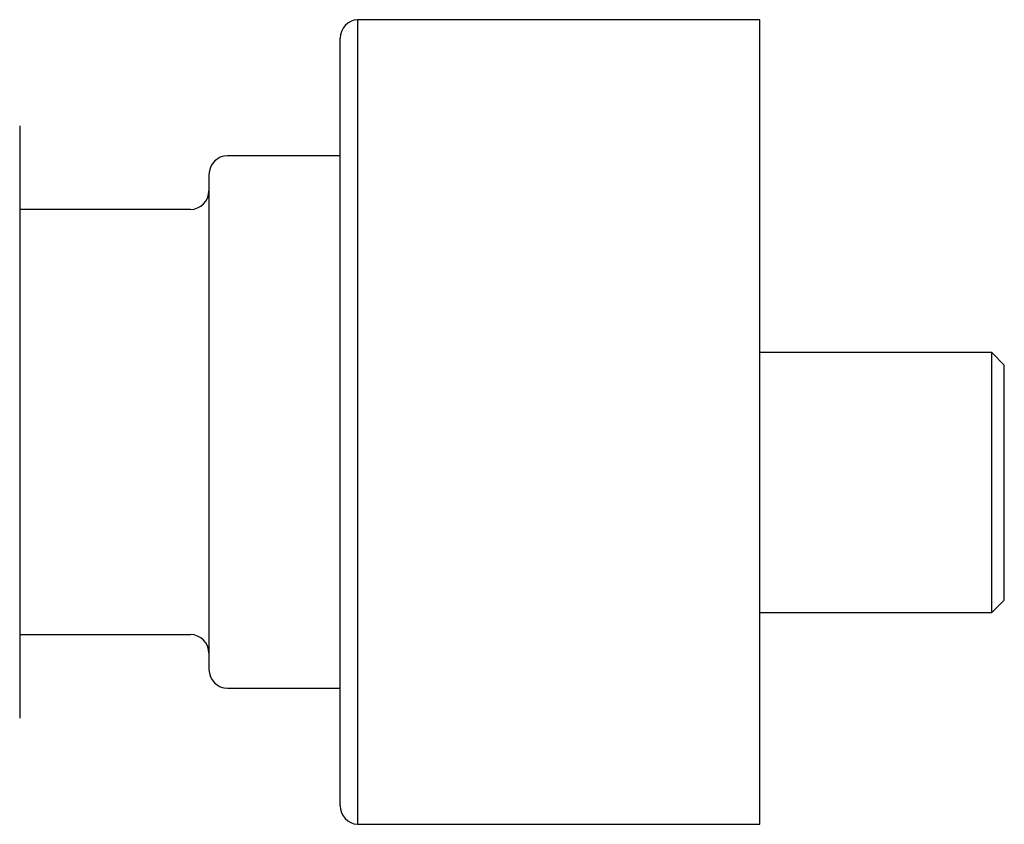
# Model space of a CAD drawing. Header units: millimetres. Extents: x 8 to 938, y 12 to 555.
# Tile 3 of 25: x 203 to 283, y 418 to 483. Entities that reach past the tile are written whole.
import ezdxf

# ---------------------------------------------------------------- set-up
doc = ezdxf.new("R2010")
doc.units = ezdxf.units.MM

msp = doc.modelspace()

# ---------------------------------------------------------------- linework, layer by layer
at = {"color": 7, "linetype": 'Continuous', "lineweight": 30}
for p, q in [((263.122, 483.366), (230.624, 483.366)), ((230.624, 483.366), (230.624, 418.366)), ((263.122, 420.829), (263.122, 483.366)), ((229.222, 422.215), (229.222, 481.866)), ((229.222, 472.366), (220.122, 472.366)), ((217.122, 468.041), (203.329, 468.041)), ((281.879, 456.471), (263.122, 456.471)), ((282.879, 455.471), (281.879, 456.471)), ((281.879, 435.471), (281.879, 456.471)), ((282.879, 445.971), (282.879, 455.471)), ((282.879, 436.471), (282.879, 445.971)), ((281.879, 435.471), (282.879, 436.471)), ((263.122, 435.471), (281.879, 435.471)), ((203.329, 433.691), (217.122, 433.691)), ((220.122, 429.366), (229.222, 429.366)), ((229.222, 419.866), (229.222, 422.215)), ((263.122, 418.366), (263.122, 420.829)), ((230.624, 418.366), (263.122, 418.366))]:
    msp.add_line(p, q, dxfattribs=at)
for centre, start, end in [((230.722, 481.866), 93.75647, 180), ((220.122, 470.866), 90, 180), ((217.122, 469.541), 270, 0), ((217.122, 432.191), 0, 90), ((220.122, 430.866), 180, 270), ((230.722, 419.866), 180, 266.24353)]:
    msp.add_arc(centre, 1.5, start, end, dxfattribs=at)
for points, knots in [([(203.329, 474.782), (203.329, 474.781), (203.329, 474.779), (203.329, 474.763), (203.329, 474.736), (203.329, 474.699), (203.329, 474.652), (203.329, 474.594), (203.329, 474.523), (203.329, 474.438), (203.329, 474.337), (203.329, 474.224), (203.329, 474.098), (203.329, 474.001), (203.329, 473.945), (203.329, 473.934), (203.329, 473.922), (203.329, 473.911), (203.329, 473.899), (203.329, 473.887), (203.329, 473.869), (203.329, 473.842), (203.329, 473.806), (203.329, 473.767), (203.329, 473.724), (203.329, 473.681), (203.329, 473.636), (203.329, 473.591), (203.329, 473.553), (203.329, 473.525), (203.329, 473.506), (203.329, 473.487), (203.329, 473.467), (203.329, 473.448), (203.329, 473.43), (203.329, 473.413), (203.329, 473.398), (203.329, 473.382), (203.329, 473.369), (203.329, 473.36), (203.329, 473.356), (203.329, 473.351), (203.329, 473.341), (203.329, 473.324), (203.329, 473.301), (203.329, 473.282), (203.329, 473.267), (203.329, 473.257), (203.329, 473.247), (203.329, 473.237), (203.329, 473.227), (203.329, 473.217), (203.329, 473.208), (203.329, 473.2), (203.329, 473.196), (203.329, 473.191), (203.329, 473.187), (203.329, 473.183), (203.329, 473.178), (203.329, 473.173), (203.329, 473.166), (203.329, 473.156), (203.329, 473.143), (203.329, 473.13), (203.329, 473.115), (203.329, 473.099), (203.329, 473.082), (203.329, 473.063), (203.329, 473.045), (203.329, 473.026), (203.329, 473.008), (203.329, 472.988), (203.329, 472.967), (203.329, 472.937), (203.329, 472.893), (203.329, 472.834), (203.329, 472.77), (203.329, 472.691), (203.329, 472.595), (203.329, 472.478), (203.329, 472.351), (203.329, 472.214), (203.329, 472.065), (203.329, 471.905), (203.329, 471.732), (203.329, 471.548), (203.329, 471.355), (203.329, 471.152), (203.329, 470.938), (203.329, 470.715), (203.329, 470.479), (203.329, 470.23), (203.329, 469.966), (203.329, 469.693), (203.329, 469.409), (203.329, 469.117), (203.329, 468.806), (203.329, 468.475), (203.329, 468.125), (203.329, 467.764), (203.329, 467.393), (203.329, 467.012), (203.329, 466.621), (203.329, 466.232), (203.329, 465.846), (203.329, 465.464), (203.329, 465.074), (203.329, 464.677), (203.329, 464.273), (203.329, 463.851), (203.329, 463.409), (203.329, 462.946), (203.329, 462.476), (203.329, 461.999), (203.329, 461.515), (203.329, 461.025), (203.329, 460.543), (203.329, 460.07), (203.329, 459.606), (203.329, 459.138), (203.329, 458.667), (203.329, 458.191), (203.329, 457.698), (203.329, 457.186), (203.329, 456.657), (203.329, 456.125), (203.329, 455.589), (203.329, 455.051), (203.329, 454.512), (203.329, 453.985), (203.329, 453.472), (203.329, 452.973), (203.329, 452.474), (203.329, 451.974), (203.329, 451.474), (203.329, 450.96), (203.329, 450.43), (203.329, 449.884), (203.329, 449.338), (203.329, 448.793), (203.329, 448.248), (203.329, 447.705), (203.329, 447.178), (203.329, 446.668), (203.329, 446.175), (203.329, 445.683), (203.329, 445.194), (203.329, 444.708), (203.329, 444.21), (203.329, 443.7), (203.329, 443.18), (203.329, 442.665), (203.329, 442.154), (203.329, 441.648), (203.329, 441.148), (203.329, 440.667), (203.329, 440.205), (203.329, 439.762), (203.329, 439.325), (203.329, 438.893), (203.329, 438.469), (203.329, 438.038), (203.329, 437.601), (203.329, 437.16), (203.329, 436.726), (203.329, 436.301), (203.329, 435.884), (203.329, 435.476), (203.329, 435.089), (203.329, 434.72), (203.329, 434.371), (203.329, 434.03), (203.329, 433.697), (203.329, 433.373), (203.329, 433.049), (203.329, 432.724), (203.329, 432.401), (203.329, 432.09), (203.329, 431.79), (203.329, 431.502), (203.329, 431.225), (203.329, 430.969), (203.329, 430.731), (203.329, 430.51), (203.329, 430.301), (203.329, 430.102), (203.329, 429.915), (203.329, 429.736), (203.329, 429.565), (203.329, 429.404), (203.329, 429.256), (203.329, 429.121), (203.329, 429.008), (203.329, 428.915), (203.329, 428.838), (203.329, 428.771), (203.329, 428.714), (203.329, 428.677), (203.329, 428.654), (203.329, 428.641), (203.329, 428.629), (203.329, 428.618), (203.329, 428.609), (203.329, 428.602), (203.329, 428.596), (203.329, 428.591), (203.329, 428.585), (203.329, 428.58), (203.329, 428.575), (203.329, 428.568), (203.329, 428.56), (203.329, 428.551), (203.329, 428.543), (203.329, 428.537), (203.329, 428.531), (203.329, 428.526), (203.329, 428.515), (203.329, 428.498), (203.329, 428.475), (203.329, 428.455), (203.329, 428.438), (203.329, 428.426), (203.329, 428.413), (203.329, 428.4), (203.329, 428.387), (203.329, 428.375), (203.329, 428.362), (203.329, 428.348), (203.329, 428.332), (203.329, 428.316), (203.329, 428.3), (203.329, 428.285), (203.329, 428.27), (203.329, 428.255), (203.329, 428.241), (203.329, 428.227), (203.329, 428.212), (203.329, 428.198), (203.329, 428.168), (203.329, 428.121), (203.329, 428.059), (203.329, 428), (203.329, 427.942), (203.329, 427.886), (203.329, 427.833), (203.329, 427.794), (203.329, 427.768), (203.329, 427.755), (203.329, 427.742), (203.329, 427.73), (203.329, 427.717), (203.329, 427.704), (203.329, 427.673), (203.329, 427.608), (203.329, 427.517), (203.329, 427.423), (203.329, 427.335), (203.329, 427.252), (203.329, 427.175), (203.329, 427.108), (203.329, 427.051), (203.329, 427.006), (203.329, 426.974), (203.329, 426.954), (203.329, 426.952), (203.329, 426.951)], [0, 0, 0, 0, 0.020081, 0.040152, 0.060214, 0.080265, 0.100307, 0.12034, 0.140363, 0.162378, 0.184381, 0.206374, 0.228356, 0.250328, 0.252027, 0.253729, 0.255435, 0.257145, 0.258858, 0.260574, 0.262294, 0.267041, 0.271814, 0.27753, 0.283282, 0.289072, 0.294898, 0.300761, 0.306661, 0.308989, 0.311323, 0.313693, 0.316097, 0.318446, 0.320743, 0.322537, 0.324297, 0.326023, 0.328249, 0.328697, 0.32919, 0.329682, 0.330172, 0.332796, 0.335374, 0.337907, 0.338978, 0.340041, 0.341096, 0.342142, 0.34318, 0.34421, 0.345434, 0.345877, 0.346304, 0.346715, 0.34711, 0.347489, 0.347852, 0.348227, 0.348675, 0.349587, 0.350465, 0.351308, 0.352107, 0.35299, 0.35385, 0.354689, 0.355505, 0.356157, 0.356839, 0.357511, 0.358174, 0.358826, 0.360272, 0.361753, 0.363233, 0.364711, 0.36682, 0.368927, 0.371034, 0.373142, 0.375251, 0.377424, 0.379601, 0.381782, 0.383961, 0.386133, 0.388309, 0.390488, 0.392661, 0.394938, 0.397217, 0.399497, 0.401774, 0.404051, 0.406332, 0.408816, 0.411301, 0.413786, 0.416273, 0.418757, 0.421241, 0.423728, 0.426005, 0.428281, 0.430559, 0.432838, 0.435113, 0.437386, 0.439864, 0.442347, 0.444838, 0.447321, 0.449806, 0.452296, 0.454784, 0.457063, 0.459345, 0.461629, 0.46391, 0.466191, 0.468474, 0.470963, 0.473451, 0.475938, 0.478428, 0.480914, 0.483397, 0.485883, 0.488159, 0.490431, 0.492705, 0.494979, 0.497248, 0.499511, 0.501982, 0.504458, 0.50694, 0.50942, 0.511902, 0.514388, 0.516875, 0.519154, 0.521434, 0.523717, 0.526, 0.528281, 0.530563, 0.533056, 0.535545, 0.538032, 0.540525, 0.543013, 0.545496, 0.547985, 0.550264, 0.552537, 0.554811, 0.55709, 0.55936, 0.561623, 0.564098, 0.566575, 0.569056, 0.571536, 0.574016, 0.576497, 0.578981, 0.581257, 0.583532, 0.58581, 0.588089, 0.590366, 0.592641, 0.595131, 0.597616, 0.600098, 0.60259, 0.605077, 0.607558, 0.61005, 0.612333, 0.61461, 0.616891, 0.61918, 0.621462, 0.623738, 0.62618, 0.628618, 0.631054, 0.63349, 0.635926, 0.637842, 0.639743, 0.641643, 0.643573, 0.645473, 0.646087, 0.646709, 0.647307, 0.647887, 0.648479, 0.648816, 0.649157, 0.649501, 0.64985, 0.650202, 0.650557, 0.650914, 0.651648, 0.652414, 0.653212, 0.653697, 0.654192, 0.654699, 0.655159, 0.657592, 0.660068, 0.662589, 0.663982, 0.665389, 0.666809, 0.668242, 0.669688, 0.671067, 0.672361, 0.674171, 0.676018, 0.677903, 0.679824, 0.68157, 0.683346, 0.685151, 0.686946, 0.688695, 0.690441, 0.692184, 0.693925, 0.701963, 0.709942, 0.717863, 0.725725, 0.733529, 0.741273, 0.748959, 0.750929, 0.752899, 0.754868, 0.756838, 0.758808, 0.760779, 0.762749, 0.773586, 0.792945, 0.810236, 0.827534, 0.848136, 0.868746, 0.889367, 0.91147, 0.933586, 0.955712, 0.97785, 1, 1, 1, 1]), ([(218.622, 470.866), (218.622, 470.865), (218.622, 470.865), (218.622, 470.853), (218.622, 470.83), (218.622, 470.796), (218.622, 470.751), (218.622, 470.696), (218.622, 470.631), (218.622, 470.556), (218.622, 470.47), (218.622, 470.384), (218.622, 470.304), (218.622, 470.231), (218.622, 470.153), (218.622, 470.07), (218.622, 469.982), (218.622, 469.87), (218.622, 469.734), (218.622, 469.57), (218.622, 469.396), (218.622, 469.245), (218.622, 469.123), (218.622, 469.034), (218.622, 468.943), (218.622, 468.85), (218.622, 468.755), (218.622, 468.658), (218.622, 468.522), (218.622, 468.344), (218.622, 468.119), (218.622, 467.886), (218.622, 467.644), (218.622, 467.423), (218.622, 467.225), (218.622, 467.053), (218.622, 466.877), (218.622, 466.697), (218.622, 466.514), (218.622, 466.292), (218.622, 466.03), (218.622, 465.724), (218.622, 465.411), (218.622, 465.091), (218.622, 464.764), (218.622, 464.432), (218.622, 464.095), (218.622, 463.751), (218.622, 463.398), (218.622, 463.036), (218.622, 462.665), (218.622, 462.289), (218.622, 461.907), (218.622, 461.564), (218.622, 461.262), (218.622, 461.002), (218.622, 460.74), (218.622, 460.476), (218.622, 460.209), (218.622, 459.895), (218.622, 459.533), (218.622, 459.123), (218.622, 458.709), (218.622, 458.291), (218.622, 457.931), (218.622, 457.631), (218.622, 457.392), (218.622, 457.151), (218.622, 456.909), (218.622, 456.666), (218.622, 456.422), (218.622, 456.103), (218.622, 455.706), (218.622, 455.233), (218.622, 454.757), (218.622, 454.279), (218.622, 453.833), (218.622, 453.42), (218.622, 453.041), (218.622, 452.661), (218.622, 452.288), (218.622, 451.889), (218.622, 451.462), (218.622, 451.002), (218.622, 450.543), (218.622, 450.083), (218.622, 449.624), (218.622, 449.165), (218.622, 448.859), (218.622, 448.707)], [0, 0, 0, 0, 0.009635, 0.023318, 0.037009, 0.050716, 0.064445, 0.078137, 0.091809, 0.105468, 0.11912, 0.132773, 0.141717, 0.150667, 0.159624, 0.16859, 0.177814, 0.187318, 0.201554, 0.215774, 0.229986, 0.244198, 0.250582, 0.256968, 0.263357, 0.26975, 0.276147, 0.28255, 0.288959, 0.302467, 0.315952, 0.32942, 0.342879, 0.356335, 0.365148, 0.373965, 0.382788, 0.391618, 0.400458, 0.40931, 0.423107, 0.436879, 0.450633, 0.464378, 0.47812, 0.491621, 0.505134, 0.518666, 0.532223, 0.546019, 0.559792, 0.573546, 0.587291, 0.601033, 0.610033, 0.619037, 0.628047, 0.637066, 0.646095, 0.655136, 0.668644, 0.682129, 0.695597, 0.709056, 0.722512, 0.730066, 0.737622, 0.745183, 0.752748, 0.76032, 0.767899, 0.775487, 0.790005, 0.804499, 0.818977, 0.833447, 0.847918, 0.859295, 0.870682, 0.882084, 0.89336, 0.904118, 0.917822, 0.931511, 0.945194, 0.958877, 0.972567, 0.986273, 1, 1, 1, 1]), ([(218.622, 448.707), (218.622, 448.554), (218.622, 448.25), (218.622, 447.795), (218.622, 447.343), (218.622, 446.892), (218.622, 446.496), (218.622, 446.152), (218.622, 445.86), (218.622, 445.57), (218.622, 445.277), (218.622, 444.98), (218.622, 444.629), (218.622, 444.226), (218.622, 443.778), (218.622, 443.333), (218.622, 442.974), (218.622, 442.698), (218.622, 442.502), (218.622, 442.308), (218.622, 442.115), (218.622, 441.922), (218.622, 441.73), (218.622, 441.469), (218.622, 441.14), (218.622, 440.747), (218.622, 440.359), (218.622, 439.977), (218.622, 439.644), (218.622, 439.358), (218.622, 439.117), (218.622, 438.879), (218.622, 438.643), (218.622, 438.409), (218.622, 438.135), (218.622, 437.823), (218.622, 437.476), (218.622, 437.136), (218.622, 436.804), (218.622, 436.481), (218.622, 436.168), (218.622, 435.864), (218.622, 435.568), (218.622, 435.277), (218.622, 434.992), (218.622, 434.715), (218.622, 434.447), (218.622, 434.188), (218.622, 433.966), (218.622, 433.779), (218.622, 433.624), (218.622, 433.473), (218.622, 433.325), (218.622, 433.182), (218.622, 433.019), (218.622, 432.84), (218.622, 432.648), (218.622, 432.466), (218.622, 432.293), (218.622, 432.154), (218.622, 432.044), (218.622, 431.96), (218.622, 431.879), (218.622, 431.801), (218.622, 431.725), (218.622, 431.653), (218.622, 431.563), (218.622, 431.459), (218.622, 431.347), (218.622, 431.246), (218.622, 431.157), (218.622, 431.086), (218.622, 431.029), (218.622, 430.984), (218.622, 430.946), (218.622, 430.916), (218.622, 430.891), (218.622, 430.874), (218.622, 430.866), (218.622, 430.867), (218.622, 430.867)], [0, 0, 0, 0, 0.01572, 0.031416, 0.047097, 0.062769, 0.078442, 0.088709, 0.098982, 0.109263, 0.119556, 0.130143, 0.141053, 0.157395, 0.173719, 0.190034, 0.20635, 0.213678, 0.221008, 0.228343, 0.235682, 0.243026, 0.250376, 0.257734, 0.27324, 0.28872, 0.304181, 0.319631, 0.335079, 0.345195, 0.355317, 0.365445, 0.375582, 0.38573, 0.395891, 0.411729, 0.427539, 0.443329, 0.459107, 0.474883, 0.490382, 0.505894, 0.521427, 0.53699, 0.552829, 0.568638, 0.584428, 0.600207, 0.615982, 0.626314, 0.63665, 0.646993, 0.657346, 0.667711, 0.67809, 0.693597, 0.709076, 0.724537, 0.739988, 0.755435, 0.764107, 0.772781, 0.78146, 0.790145, 0.798837, 0.807537, 0.816248, 0.832915, 0.849553, 0.866173, 0.882784, 0.899397, 0.912457, 0.925529, 0.938617, 0.951561, 0.96391, 0.97964, 0.995354, 1, 1, 1, 1])]:
    msp.add_open_spline(points, degree=3, knots=knots, dxfattribs=at)

doc.saveas('drawing.dxf')
